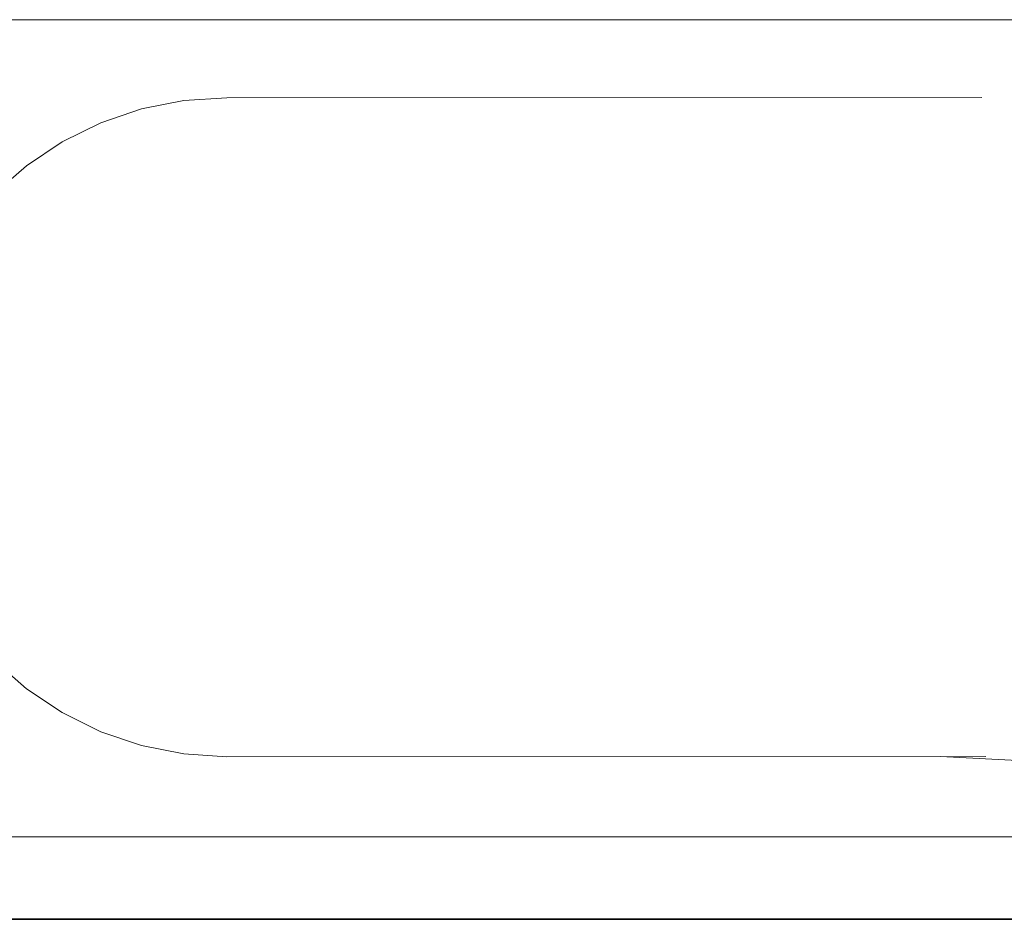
# Model space of a CAD drawing. Extents: x -297 to 573, y -46 to 548.
# Tile 173 of 256: x 195 to 207, y 246 to 257. Entities that reach past the tile are written whole.
import ezdxf
from ezdxf.lldxf.tags import DXFTag

# ---------------------------------------------------------------- set-up
doc = ezdxf.new("R2010")
doc.units = 0
doc.layers.get('0').update_dxf_attribs({"lineweight": 35})
for name, color, linetype, lineweight in [('5_EG-AUSBAU', 7, 'Continuous', 25), ('5_EG-BESTAND', 7, 'Continuous', 25), ('5_EG-HLSE', 7, 'Continuous', 25)]:
    doc.layers.add(name, color=color, linetype=linetype, lineweight=lineweight)
tags = doc.linetypes.add('ALL_S14', pattern=[0.002, 0.001, -0.001]).pattern_tags.tags
tags[6:7] = [DXFTag(74, 4), DXFTag(75, 0), DXFTag(340, '0'), DXFTag(46, 1.0), DXFTag(50, 0.0), DXFTag(44, 0.0), DXFTag(45, 0.0)]
tags[4:5] = [DXFTag(74, 4), DXFTag(75, 0), DXFTag(340, '0'), DXFTag(46, 1.0), DXFTag(50, 0.0), DXFTag(44, 0.0), DXFTag(45, 0.0)]

# ---------------------------------------------------------------- blocks, each defined once
blk = doc.blocks.new('Referenz-A07ALD4Q1N', base_point=(-101.907, -12.836))
at = {"layer": '5_EG-AUSBAU', "color": 0, "lineweight": 13}
blk.add_line((182.893, 247.188), (279.094, 247.188), dxfattribs=at)
at = {"layer": '5_EG-BESTAND', "color": 0, "lineweight": 35}
blk.add_line((278.094, 246.188), (181.893, 246.188), dxfattribs=at)
at = {"layer": '5_EG-HLSE', "color": 0, "lineweight": 13}
for p, q in [((183.893, 257.108), (232.433, 257.108)), ((232.433, 247.188), (183.893, 247.188))]:
    blk.add_line(p, q, dxfattribs=at)
at = {"layer": '5_EG-HLSE', "color": 0, "linetype": 'ALL_S14', "lineweight": 13, "ltscale": 0.13}
for p, q in [((197.351, 256.127), (196.837, 256.025)), ((197.873, 256.161), (197.351, 256.127)), ((197.873, 256.161), (207.039, 256.164)), ((196.837, 256.025), (196.341, 255.857)), ((196.341, 255.857), (195.872, 255.626)), ((195.872, 255.626), (195.437, 255.335)), ((195.437, 255.335), (195.043, 254.99)), ((195.043, 249.332), (195.437, 248.987)), ((195.437, 248.987), (195.872, 248.696)), ((195.872, 248.696), (196.341, 248.465)), ((196.341, 248.465), (196.837, 248.297)), ((196.837, 248.297), (197.351, 248.195)), ((197.351, 248.195), (197.873, 248.161)), ((197.873, 248.161), (207.087, 248.164)), ((207.554, 248.11), (206.538, 248.164))]:
    blk.add_line(p, q, dxfattribs=at)

msp = doc.modelspace()

# ---------------------------------------------------------------- block references
at = {"color": 251, "lineweight": 25, "ltscale": 0.25, "true_color": 0x585858}
msp.add_blockref('Referenz-A07ALD4Q1N', (-101.907, -12.836), dxfattribs=at)

doc.saveas('drawing.dxf')
